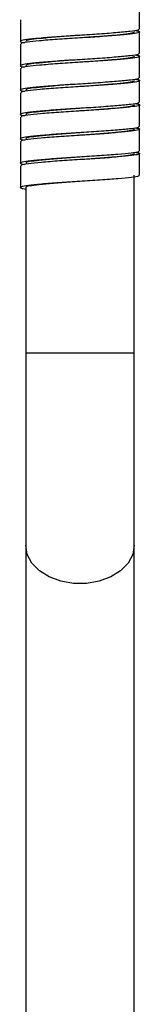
# Paper-space layout '_Derecha' of a CAD drawing. Header units: millimetres. Extents: x -280 to 80, y -1000 to 9.
# Tile 2 of 5: x -107 to -93, y -781 to -668. Entities that reach past the tile are written whole.
import ezdxf

# ---------------------------------------------------------------- set-up
doc = ezdxf.new("R2010")
doc.units = ezdxf.units.MM

psp = doc.layouts.new('_Derecha')

# ---------------------------------------------------------------- linework, layer by layer
at = {"color": 7, "linetype": 'Continuous', "lineweight": 25}
for p, q in [((-93.15, -668.89), (-93.15, -666.39)), ((-106.85, -667.79), (-106.85, -670.29)), ((-93.15, -671.69), (-93.15, -669.19)), ((-99.97, -669.59), (-99.97, -669.59)), ((-106.85, -670.59), (-106.85, -673.09)), ((-99.97, -672.39), (-99.97, -672.39)), ((-93.15, -674.49), (-93.15, -671.99)), ((-106.85, -673.39), (-106.85, -675.89)), ((-93.15, -677.29), (-93.15, -674.79)), ((-100, -675.19), (-100, -675.19)), ((-106.85, -676.19), (-106.85, -678.69)), ((-100, -677.99), (-100, -677.99)), ((-93.15, -680.09), (-93.15, -677.59)), ((-106.85, -678.99), (-106.85, -681.49)), ((-93.15, -682.89), (-93.15, -680.39)), ((-106.85, -681.79), (-106.85, -684.29)), ((-93.15, -685.69), (-93.15, -683.19)), ((-106.85, -684.59), (-106.85, -687.09)), ((-93.75, -918.64), (-93.75, -685.69)), ((-106.25, -687.09), (-106.25, -898.14))]:
    psp.add_line(p, q, dxfattribs=at)
at = {"color": 8, "linetype": 'Continuous', "lineweight": 25}
psp.add_line((-93.75, -706.14), (-106.25, -706.14), dxfattribs=at)
at = {"color": 8, "linetype": 'Continuous', "lineweight": 25, "flags": 128}
psp.add_lwpolyline([(-93.75, -728.24), (-93.93, -729.3), (-94.47, -730.29), (-95.32, -731.17), (-96.45, -731.88), (-97.78, -732.37), (-99.25, -732.63), (-100.75, -732.63), (-102.22, -732.37), (-103.55, -731.88), (-104.68, -731.17), (-105.53, -730.29), (-106.07, -729.3), (-106.25, -728.24), (-106.25, -728.24)], dxfattribs=at)
at = {"color": 7, "linetype": 'Continuous', "lineweight": 25}
for points, knots in [([(-93.25, -668.89), (-93.24, -668.93), (-93.24, -669.02), (-94.17, -669.15), (-95.8, -669.3), (-97.98, -669.47), (-100.38, -669.61), (-102.75, -669.77), (-104.77, -669.94), (-106.24, -670.08), (-106.91, -670.23), (-106.93, -670.36), (-106.49, -670.43), (-106.39, -670.44)], [0, 0, 0, 0, 0.067723, 0.166107, 0.26622, 0.36847, 0.46687, 0.566963, 0.669217, 0.767634, 0.867706, 0.969964, 1, 1, 1, 1]), ([(-93.61, -669.04), (-93.45, -669.07), (-93.01, -669.15), (-93.2, -669.3), (-94.12, -669.44), (-95.76, -669.6), (-97.92, -669.77), (-100.32, -669.91), (-102.69, -670.06), (-104.74, -670.23), (-106.17, -670.38), (-106.87, -670.5), (-106.78, -670.57), (-106.75, -670.59)], [0, 0, 0, 0, 0.057362, 0.159868, 0.258583, 0.358801, 0.461311, 0.560044, 0.660241, 0.762754, 0.861505, 0.961681, 1, 1, 1, 1]), ([(-93.75, -669.19), (-93.78, -669.23), (-93.86, -669.32), (-94.62, -669.44), (-96.05, -669.59), (-97.91, -669.75), (-99.3, -669.84), (-99.99, -669.89)], [0, 0, 0, 0, 0.143908, 0.359334, 0.57475, 0.790187, 1, 1, 1, 1]), ([(-99.99, -669.59), (-100, -669.59), (-100.71, -669.64), (-102.15, -669.74), (-104.01, -669.9), (-105.42, -670.05), (-106.15, -670.17), (-106.22, -670.26), (-106.25, -670.29)], [0, 0, 0, 0, 0.004526, 0.219322, 0.434108, 0.649112, 0.863935, 1, 1, 1, 1]), ([(-93.25, -671.69), (-93.24, -671.73), (-93.23, -671.82), (-94.14, -671.94), (-95.76, -672.1), (-97.92, -672.27), (-100.32, -672.41), (-102.69, -672.56), (-104.73, -672.73), (-106.21, -672.88), (-106.9, -673.03), (-106.94, -673.16), (-106.49, -673.23), (-106.39, -673.24)], [0, 0, 0, 0, 0.06526, 0.163764, 0.263769, 0.366059, 0.464581, 0.564564, 0.666858, 0.765398, 0.86536, 0.967657, 1, 1, 1, 1]), ([(-93.61, -671.84), (-93.46, -671.87), (-93.01, -671.95), (-93.19, -672.1), (-94.08, -672.24), (-95.72, -672.39), (-97.86, -672.56), (-100.27, -672.71), (-102.63, -672.86), (-104.7, -673.03), (-106.14, -673.17), (-106.86, -673.29), (-106.77, -673.37), (-106.75, -673.39)], [0, 0, 0, 0, 0.055129, 0.157637, 0.256446, 0.356518, 0.459029, 0.557857, 0.657907, 0.760421, 0.859269, 0.959296, 1, 1, 1, 1]), ([(-99.99, -672.39), (-100, -672.39), (-100.71, -672.44), (-102.15, -672.54), (-104.01, -672.7), (-105.42, -672.85), (-106.15, -672.97), (-106.22, -673.06), (-106.25, -673.09)], [0, 0, 0, 0, 0.004292, 0.219139, 0.433978, 0.649033, 0.863909, 1, 1, 1, 1]), ([(-93.75, -671.99), (-93.78, -672.03), (-93.86, -672.12), (-94.62, -672.24), (-96.05, -672.39), (-97.92, -672.55), (-99.32, -672.65), (-100.01, -672.69)], [0, 0, 0, 0, 0.143522, 0.35837, 0.573209, 0.788067, 1, 1, 1, 1]), ([(-93.25, -674.49), (-93.24, -674.53), (-93.22, -674.61), (-94.11, -674.74), (-95.71, -674.89), (-97.87, -675.06), (-100.26, -675.21), (-102.64, -675.36), (-104.69, -675.53), (-106.18, -675.67), (-106.89, -675.82), (-106.94, -675.96), (-106.5, -676.03), (-106.38, -676.04)], [0, 0, 0, 0, 0.063149, 0.161744, 0.261599, 0.363888, 0.462503, 0.562336, 0.664628, 0.763261, 0.863072, 0.965367, 1, 1, 1, 1]), ([(-93.61, -674.64), (-93.46, -674.67), (-93.02, -674.75), (-93.18, -674.89), (-94.05, -675.04), (-95.67, -675.19), (-97.81, -675.36), (-100.21, -675.5), (-102.58, -675.65), (-104.65, -675.82), (-106.12, -675.97), (-106.85, -676.09), (-106.77, -676.17), (-106.74, -676.19)], [0, 0, 0, 0, 0.052871, 0.15534, 0.254213, 0.354097, 0.456568, 0.555462, 0.655324, 0.757797, 0.856711, 0.95655, 1, 1, 1, 1]), ([(-93.75, -674.79), (-93.78, -674.83), (-93.86, -674.92), (-94.62, -675.04), (-96.05, -675.19), (-97.92, -675.35), (-99.32, -675.45), (-100.01, -675.49)], [0, 0, 0, 0, 0.143552, 0.358446, 0.573329, 0.788233, 1, 1, 1, 1]), ([(-100.01, -675.19), (-100.02, -675.19), (-100.72, -675.24), (-102.15, -675.34), (-104.01, -675.5), (-105.42, -675.65), (-106.15, -675.77), (-106.22, -675.86), (-106.25, -675.89)], [0, 0, 0, 0, 0.001613, 0.217037, 0.432452, 0.648085, 0.863537, 1, 1, 1, 1]), ([(-93.25, -677.29), (-93.24, -677.32), (-93.21, -677.41), (-94.08, -677.54), (-95.66, -677.69), (-97.81, -677.86), (-100.21, -678), (-102.58, -678.15), (-104.64, -678.32), (-106.16, -678.47), (-106.89, -678.62), (-106.95, -678.76), (-106.5, -678.82), (-106.38, -678.84)], [0, 0, 0, 0, 0.060538, 0.159284, 0.259041, 0.36138, 0.460147, 0.55988, 0.662222, 0.761009, 0.86072, 0.963065, 1, 1, 1, 1]), ([(-93.62, -677.44), (-93.47, -677.47), (-93.02, -677.55), (-93.17, -677.69), (-94.02, -677.83), (-95.63, -677.98), (-97.75, -678.15), (-100.15, -678.3), (-102.52, -678.45), (-104.61, -678.62), (-106.09, -678.77), (-106.85, -678.89), (-106.77, -678.97), (-106.74, -678.99)], [0, 0, 0, 0, 0.05062, 0.153068, 0.252034, 0.35175, 0.4542, 0.553187, 0.65288, 0.755331, 0.85434, 0.954009, 1, 1, 1, 1]), ([(-100.01, -677.99), (-100.02, -677.99), (-100.72, -678.04), (-102.15, -678.14), (-104.01, -678.3), (-105.42, -678.45), (-106.15, -678.57), (-106.22, -678.66), (-106.25, -678.69)], [0, 0, 0, 0, 0.001824, 0.217203, 0.432573, 0.648161, 0.863568, 1, 1, 1, 1]), ([(-93.75, -677.59), (-93.78, -677.63), (-93.86, -677.72), (-94.62, -677.84), (-96.05, -677.99), (-97.92, -678.15), (-99.32, -678.25), (-100.02, -678.29)], [0, 0, 0, 0, 0.143433, 0.35815, 0.572856, 0.787582, 1, 1, 1, 1]), ([(-93.26, -680.09), (-93.24, -680.12), (-93.2, -680.21), (-94.05, -680.33), (-95.62, -680.48), (-97.75, -680.65), (-100.15, -680.8), (-102.53, -680.95), (-104.6, -681.12), (-106.13, -681.27), (-106.88, -681.42), (-106.96, -681.55), (-106.51, -681.62), (-106.38, -681.64)], [0, 0, 0, 0, 0.057841, 0.156755, 0.256419, 0.358815, 0.457751, 0.557392, 0.65979, 0.758747, 0.858364, 0.960764, 1, 1, 1, 1]), ([(-93.62, -680.24), (-93.47, -680.27), (-93.03, -680.34), (-93.16, -680.48), (-93.99, -680.63), (-95.58, -680.78), (-97.7, -680.95), (-100.09, -681.1), (-102.47, -681.25), (-104.57, -681.42), (-106.06, -681.56), (-106.84, -681.69), (-106.77, -681.77), (-106.74, -681.79)], [0, 0, 0, 0, 0.0483857, 0.1508569, 0.2499681, 0.3495581, 0.4520304, 0.5511641, 0.6507305, 0.7532038, 0.8523603, 0.951903, 1, 1, 1, 1]), ([(-93.75, -680.39), (-93.76, -680.41), (-93.78, -680.47), (-94.23, -680.59), (-95.45, -680.73), (-97.18, -680.89), (-98.81, -681.01), (-99.77, -681.08), (-100.02, -681.09)], [0, 0, 0, 0, 0.062444, 0.277198, 0.49184, 0.706403, 0.921146, 1, 1, 1, 1]), ([(-100.02, -680.79), (-100.02, -680.79), (-100.72, -680.84), (-102.15, -680.94), (-104.01, -681.1), (-105.41, -681.25), (-106.14, -681.37), (-106.22, -681.46), (-106.25, -681.49)], [0, 0, 0, 0, 0.001225, 0.216723, 0.432211, 0.647918, 0.857475, 1, 1, 1, 1]), ([(-93.26, -682.89), (-93.24, -682.92), (-93.19, -683.01), (-94.02, -683.13), (-95.57, -683.28), (-97.7, -683.45), (-100.09, -683.6), (-102.47, -683.75), (-104.56, -683.92), (-106.1, -684.06), (-106.87, -684.21), (-106.96, -684.35), (-106.51, -684.42), (-106.38, -684.44)], [0, 0, 0, 0, 0.055604, 0.154645, 0.254165, 0.356566, 0.45563, 0.555126, 0.657527, 0.756614, 0.856087, 0.958489, 1, 1, 1, 1]), ([(-93.62, -683.04), (-93.48, -683.07), (-93.03, -683.14), (-93.15, -683.28), (-93.96, -683.43), (-95.54, -683.58), (-97.64, -683.75), (-100.03, -683.89), (-102.41, -684.04), (-104.52, -684.21), (-106.03, -684.36), (-106.83, -684.48), (-106.76, -684.56), (-106.74, -684.59)], [0, 0, 0, 0, 0.04612, 0.14856, 0.247774, 0.347186, 0.449627, 0.548865, 0.648253, 0.750693, 0.849955, 0.949319, 1, 1, 1, 1]), ([(-100.03, -683.59), (-100.73, -683.64), (-102.14, -683.74), (-104.01, -683.9), (-105.42, -684.05), (-106.15, -684.17), (-106.22, -684.26), (-106.25, -684.29)], [0, 0, 0, 0, 0.215759, 0.431528, 0.647515, 0.863321, 1, 1, 1, 1]), ([(-93.75, -683.19), (-93.78, -683.23), (-93.86, -683.31), (-94.61, -683.44), (-96.03, -683.59), (-97.91, -683.75), (-99.32, -683.85), (-100.02, -683.89)], [0, 0, 0, 0, 0.14194, 0.356585, 0.571216, 0.785865, 1, 1, 1, 1]), ([(-93.26, -685.69), (-93.24, -685.72), (-93.18, -685.8), (-94, -685.93), (-95.53, -686.08), (-97.64, -686.25), (-100.03, -686.39), (-102.42, -686.54), (-104.51, -686.71), (-106.07, -686.86), (-106.87, -687.01), (-106.95, -687.16), (-106.44, -687.24), (-106.25, -687.27)], [0, 0, 0, 0, 0.052456, 0.150077, 0.247892, 0.348687, 0.446331, 0.544122, 0.644917, 0.742585, 0.840352, 0.941147, 1, 1, 1, 1]), ([(-100.03, -686.39), (-100.03, -686.39), (-100.72, -686.44), (-102.15, -686.54), (-104.01, -686.7), (-105.42, -686.85), (-106.15, -686.97), (-106.22, -687.06), (-106.25, -687.09)], [0, 0, 0, 0, 0.000339, 0.216038, 0.431728, 0.647636, 0.863362, 1, 1, 1, 1])]:
    psp.add_open_spline(points, degree=3, knots=knots, dxfattribs=at)

doc.saveas('drawing.dxf')
